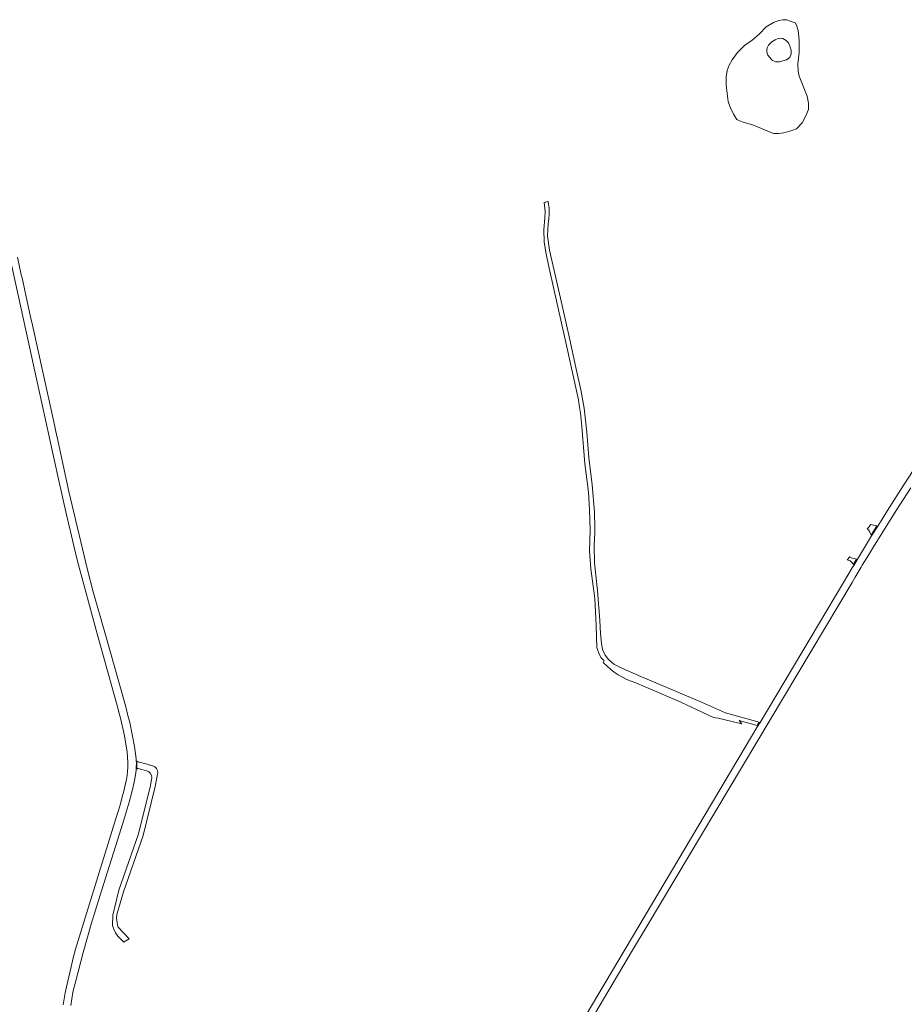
# Model space of a CAD drawing. Header units: metres. Extents: x 166325 to 190320, y 381923 to 404576.
# Tile 253 of 256: x 174630 to 175236, y 383717 to 384392. Entities that reach past the tile are written whole.
import ezdxf

# ---------------------------------------------------------------- set-up
doc = ezdxf.new("R2010")
doc.units = ezdxf.units.M
for name, color, linetype, lineweight in [('B-WE-OG-WATER_MEER-GV', 8, 'Continuous', 18), ('B-WE-VH-VERHARDING_ASFALT-GV', 8, 'Continuous', 18), ('B-WE-VH-VERHARDING_FUNDERING_ZAND-GV', 8, 'Continuous', 18)]:
    doc.layers.add(name, color=color, linetype=linetype, lineweight=lineweight)

msp = doc.modelspace()

# ---------------------------------------------------------------- linework, layer by layer
at = {"layer": 'B-WE-OG-WATER_MEER-GV', "flags": 128}
for points in [[(175114.699, 384356.996), (175114.055, 384352.64), (175113.976, 384347.248), (175114.599, 384341.215), (175115.418, 384335.894), (175116.698, 384331.984), (175119.022, 384327.132), (175121.336, 384323.521), (175122.134, 384322.869), (175125.671, 384321.523), (175132.782, 384319.439), (175145.409, 384314.384), (175146.641, 384313.836), (175149.854, 384313.887), (175153.435, 384314.333), (175158.273, 384315.594), (175162.305, 384317.148), (175166.057, 384321.101), (175168.646, 384325.941), (175170.343, 384330.293), (175170.503, 384334.641), (175169.537, 384339.368), (175164.079, 384353.226), (175163.409, 384356.586), (175163.203, 384361.58), (175164.015, 384369.406), (175163.989, 384372.595), (175163.984, 384373.249), (175163.946, 384377.918), (175163.269, 384384.355), (175162.19, 384388.202), (175161.211, 384389.704), (175157.906, 384390.971), (175155.643, 384391.732), (175154.082, 384391.876), (175152.678, 384391.853), (175150.054, 384391.333), (175146.367, 384389.892), (175141.391, 384387.023), (175136.653, 384381.891), (175131.904, 384377.729), (175126.621, 384374.198), (175121.662, 384369.401), (175118.205, 384364.449), (175116.006, 384360.7)], [(175148.05, 384362.953), (175146.861, 384363.431), (175145.775, 384364.006), (175145.098, 384364.506), (175142.578, 384367.556), (175141.986, 384369.539), (175141.815, 384370.694), (175141.904, 384371.549), (175142.094, 384372.574), (175143.108, 384374.517), (175145.37, 384376.626), (175147.613, 384378.01), (175149.735, 384378.997), (175151.41, 384379.18), (175152.836, 384378.919), (175155.173, 384377.655), (175156.731, 384376.044), (175157.691, 384373.976), (175157.975, 384372.994), (175158.148, 384372.395), (175158.275, 384371.954), (175158.557, 384370.663), (175158.459, 384368.364), (175157.531, 384366.013), (175155.351, 384364.307), (175152.803, 384363.593), (175150.532, 384363.064)]]:
    msp.add_lwpolyline(points, close=True, dxfattribs=at)
at = {"layer": 'B-WE-VH-VERHARDING_ASFALT-GV', "flags": 128}
for points in [[(174604.446, 384312.43), (174656.34, 384076.746), (174661.882, 384052.344), (174664.315, 384041.746), (174666.835, 384031.169), (174669.442, 384020.613), (174682.932, 383970.835), (174696.175, 383923.214), (174699.137, 383912.122), (174701.534, 383900.895), (174703.36, 383889.561), (174703.734, 383886.144), (174703.877, 383882.709), (174703.788, 383879.272), (174703.67, 383876.467), (174703.391, 383873.674), (174702.952, 383870.902), (174702.108, 383866.894), (174701.136, 383862.915), (174700.039, 383858.969), (174698.73, 383854.267), (174697.364, 383849.581), (174695.94, 383844.912), (174669.817, 383760.574), (174668.036, 383754.554), (174666.41, 383748.49), (174664.94, 383742.386), (174661.834, 383728.765), (174661.016, 383724.652), (174660.242, 383720.53), (174659.512, 383716.401)], [(174664.771, 383715.902), (174666.203, 383724.959), (174668.181, 383732.896), (174673.243, 383752.327), (174678.704, 383771.649), (174684.563, 383790.854), (174700.64, 383841.682), (174702.696, 383848.49), (174704.663, 383855.325), (174706.54, 383862.185), (174707.588, 383866.124), (174708.444, 383870.109), (174709.105, 383874.131), (174709.312, 383875.696), (174709.476, 383877.266), (174709.635, 383879.518), (174709.704, 383881.775), (174709.684, 383884.032), (174709.642, 383885.141), (174708.446, 383893.44), (174706.945, 383901.688), (174705.141, 383909.876), (174703.932, 383914.843), (174702.645, 383919.791), (174701.283, 383924.719), (174687.983, 383971.714), (174680.212, 383999.63), (174676.292, 384014.676), (174663.533, 384068.245), (174655.376, 384105.524), (174655.229, 384106.198), (174653.081, 384116.015), (174638.572, 384182.334), (174637.473, 384187.271), (174635.64, 384195.501), (174631.338, 384214.82), (174630.847, 384217.025), (174628.152, 384229.125)], [(175241.807, 384082.065), (175233.72, 384069.659), (175225.74, 384057.185), (175217.867, 384044.643), (175213.674, 384037.865), (175208.803, 384029.902), (175203.975, 384021.913), (175201.403, 384017.617), (175200.394, 384015.926), (175194.479, 384006.008), (175137.253, 383910.066), (175135.806, 383907.633), (175012.922, 383701.081)], [(175023.975, 383710.16), (175049.782, 383753.802), (175059.76, 383770.449), (175200.257, 384006.016), (175202.362, 384009.538), (175204.474, 384013.056), (175206.593, 384016.57), (175207.323, 384017.777), (175211.501, 384024.653), (175215.705, 384031.513), (175219.936, 384038.357), (175220.696, 384039.579), (175230.55, 384055.279), (175240.54, 384070.892)]]:
    msp.add_lwpolyline(points, dxfattribs=at)
at = {"layer": 'B-WE-VH-VERHARDING_FUNDERING_ZAND-GV', "flags": 128}
for points in [[(175108.585, 383912.956), (175124.662, 383908.963), (175122.819, 383911.236), (175135.207, 383907.799), (175136.653, 383910.231), (175113.604, 383916.575), (175097.073, 383923.816), (175055.502, 383941.538), (175042.373, 383947.196), (175037.002, 383949.998), (175033.322, 383953.079), (175030.968, 383956.02), (175029.276, 383960.014), (175028.497, 383964.281), (175027.884, 383970.982), (175027.492, 383979.979), (175025.916, 384000.541), (175023.7, 384019.483), (175023.449, 384031.443), (175023.95, 384040.263), (175023.932, 384042.94), (175023.858, 384054.182), (175022.143, 384072.958), (175019.757, 384091.755), (175018.421, 384109.02), (175016.618, 384125.438), (175015.294, 384133.037), (175014.427, 384138.012), (175014.422, 384138.036), (175010.969, 384153.489), (175006.552, 384173.489), (175001.592, 384195.947), (174992.872, 384233.796), (174991.568, 384243.593), (174992.062, 384251.801), (174992.424, 384255.387), (174992.527, 384256.403), (174992.629, 384257.418), (174992.696, 384262.492), (174991.929, 384267.008), (174991.859, 384267.306), (174989.146, 384266.575), (174989.934, 384260.365), (174989.678, 384255.67)], [(174989.678, 384255.67), (174989.075, 384247.999), (174989.157, 384239.578), (174990.653, 384231.071), (174993.162, 384219.439), (175003.686, 384172.611), (175012.761, 384131.267), (175013.33, 384127.616), (175014.198, 384122.048), (175014.96, 384113.022), (175017.186, 384087.376), (175019.574, 384067.821), (175020.218, 384055.844), (175020.705, 384041.922), (175020.345, 384027.782), (175021.299, 384015.249), (175023.957, 383994.924), (175024.911, 383976.502), (175025.448, 383961.349), (175026.934, 383956.769), (175028.408, 383954.236), (175029.676, 383952.942), (175030.367, 383952.414), (175029.796, 383951.096)], [(175052.099, 383937.167), (175082.949, 383923.856), (175101.523, 383915.263)]]:
    msp.add_lwpolyline(points, dxfattribs=at)
for points in [[(175210.613, 384042.555), (175211.488, 384042.009), (175212.203, 384040.959), (175212.862, 384039.253), (175213.331, 384038.451), (175217.234, 384044.76), (175214.997, 384045.176), (175213.057, 384045.834)], [(175203.345, 384022.03), (175201.695, 384022.335), (175200.45, 384022.724), (175198.711, 384023.632), (175196.845, 384021.418), (175198.937, 384020.713), (175199.589, 384020.237), (175200.658, 384019.202), (175201.095, 384018.271)], [(174715.493, 383881.78), (174714.319, 383882.103), (174710.804, 383883.072), (174710.669, 383883.108), (174710.538, 383883.156), (174710.412, 383883.216), (174710.292, 383883.287), (174710.178, 383883.368), (174710.083, 383883.449), (174710.081, 383880.634), (174709.922, 383878.014), (174709.995, 383878.074), (174710.096, 383878.144), (174710.203, 383878.204), (174710.314, 383878.255), (174710.43, 383878.295), (174710.548, 383878.326), (174710.669, 383878.346), (174710.792, 383878.355), (174710.914, 383878.353), (174711.036, 383878.341), (174713.499, 383877.662), (174716.608, 383876.805), (174717.023, 383876.671), (174717.425, 383876.501), (174717.811, 383876.297), (174718.177, 383876.059), (174718.522, 383875.791), (174718.841, 383875.494), (174719.134, 383875.17), (174719.397, 383874.822), (174719.629, 383874.452), (174719.827, 383874.063), (174719.991, 383873.659), (174720.119, 383873.241), (174720.21, 383872.814), (174720.264, 383872.381), (174720.279, 383871.945), (174720.257, 383871.509), (174720.196, 383871.077), (174719.413, 383866.833), (174711.136, 383833.591), (174697.759, 383794.99), (174693.475, 383777.891), (174693.328, 383770.686), (174694.177, 383768.243), (174695.39, 383765.752), (174696.439, 383764.206), (174697.084, 383763.365), (174701.162, 383759.388), (174702.097, 383759.954), (174702.455, 383760.171), (174704.756, 383761.564), (174697.262, 383769.571), (174696.754, 383771.138), (174696.469, 383772.565), (174696.108, 383775.862), (174696.379, 383778.322), (174700.958, 383793.881), (174714.334, 383832.48), (174722.71, 383866.119), (174724.279, 383874.62), (174724.34, 383875.052), (174724.362, 383875.488), (174724.347, 383875.924), (174724.293, 383876.357), (174724.202, 383876.784), (174724.074, 383877.202), (174723.91, 383877.606), (174723.712, 383877.995), (174723.48, 383878.365), (174723.217, 383878.713), (174722.924, 383879.037), (174722.605, 383879.334), (174722.26, 383879.602), (174721.894, 383879.84), (174721.508, 383880.044), (174721.106, 383880.214), (174720.691, 383880.348)]]:
    msp.add_lwpolyline(points, close=True, dxfattribs=at)
at = {"layer": 'B-WE-VH-VERHARDING_FUNDERING_ZAND-GV'}
for points in [[(175029.796, 383951.096, 0.1310482), (175052.099, 383937.167)], [(175101.523, 383915.263, 0.1094373), (175108.585, 383912.956)]]:
    msp.add_lwpolyline(points, format="xyb", dxfattribs=at)

doc.saveas('drawing.dxf')
